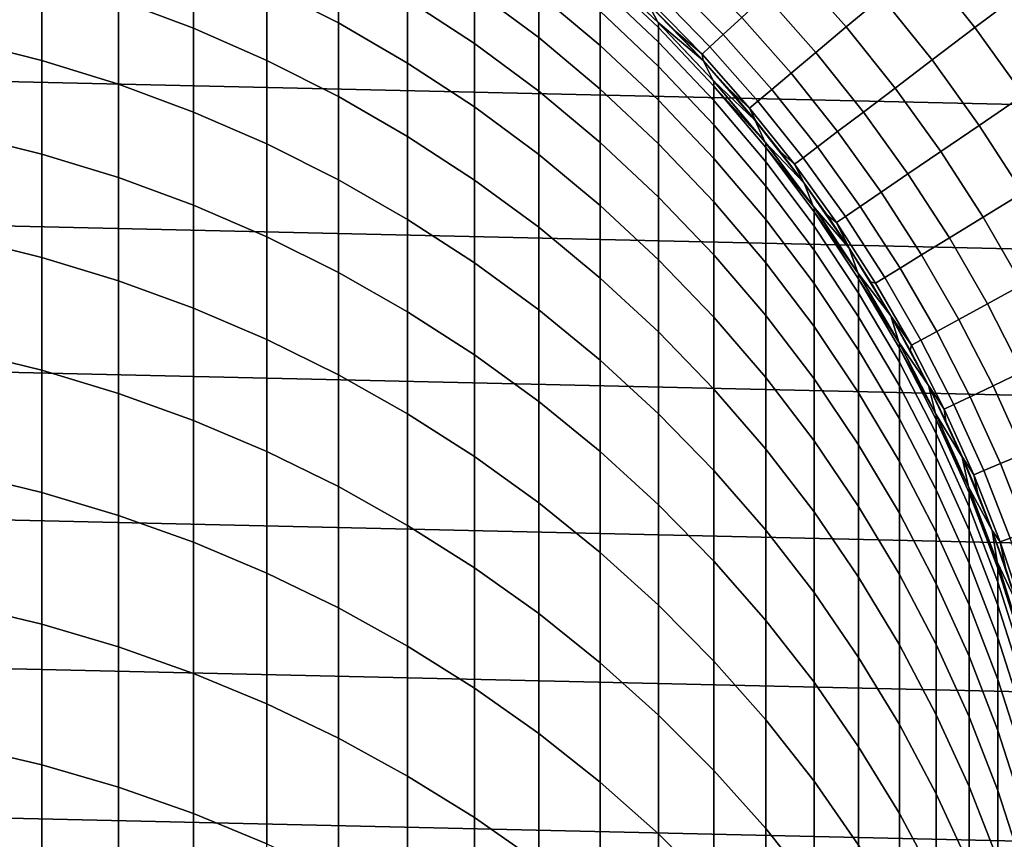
# Model space of a CAD drawing. Header units: metres. Extents: x -28 to 70, y -218 to 27.
# Tile 160 of 246: x 3.13 to 11.34, y 1.63 to 8.47. Entities that reach past the tile are written whole.
import ezdxf

# ---------------------------------------------------------------- set-up
doc = ezdxf.new("R2010")
doc.units = ezdxf.units.M
doc.layers.add('solid_10_261_002_XXX', color=7, linetype='CONTINUOUS')

msp = doc.modelspace()

# ---------------------------------------------------------------- linework, layer by layer
at = {"layer": 'solid_10_261_002_XXX'}
for points in [[(-25.695839, 9.796626, -5), (26.115135, 8.616775, -5), (26.48019, 7.4195, -5), (-26.115135, 8.616775, -5)], [(5.189138, 9.279957, 370.274139), (5.189138, 8.745491, 373.25235), (5.785134, 8.442893, 373.193787), (5.785134, 8.975872, 370.223846)], [(3.949999, 9.249884, 373.350006), (3.949999, 8.631413, 376.326263), (4.576783, 8.397631, 376.274323), (4.576783, 9.014771, 373.304474)], [(11.496818, 8.708501, 167.558289), (11.048443, 9.270744, 167.558289), (10.661717, 8.946243, 169.000046), (11.094398, 8.40368, 169.000046)], [(10.31911, 8.658761, 170.460709), (9.874679, 9.162363, 170.460709), (9.589561, 8.897813, 171.937958), (10.02116, 8.408751, 171.937958)], [(6.362891, 9.089524, 367.194), (6.362891, 8.639263, 370.168182), (6.920588, 8.271192, 370.1073), (6.920588, 8.719928, 367.143219)], [(6.920588, 9.087533, 364.167969), (6.920588, 8.719928, 367.143219), (7.456467, 8.319904, 367.088226), (7.456467, 8.686156, 364.123932)], [(2.661086, 8.994215, 376.40683), (2.661086, 8.292342, 379.374939), (3.310761, 8.129664, 379.334137), (3.310761, 8.830482, 376.370453)], [(4.576783, 9.014771, 373.304474), (4.576783, 8.397631, 376.274323), (5.189138, 8.129875, 376.214874), (5.189138, 8.745491, 373.25235)], [(5.785134, 8.975872, 370.223846), (5.785134, 8.442893, 373.193787), (6.362891, 8.10793, 373.128937), (6.362891, 8.639263, 370.168182)], [(7.456467, 8.971304, 361.150757), (7.456467, 8.686156, 364.123932), (7.968838, 8.255515, 364.076691), (7.968838, 8.539533, 361.115295)], [(8.449639, 8.450181, 219.199997), (8.367747, 8.601243, 219.199997), (7.962722, 8.910536, 219.199997)], [(7.962722, 8.910536, 219.199997), (7.968838, 8.905062, 352.200012), (8.456086, 8.443761, 352.200012), (8.449639, 8.450181, 219.199997)], [(7.968838, 8.905062, 352.200012), (7.968838, 8.864427, 355.174713), (8.456086, 8.403299, 355.162109), (8.456086, 8.443761, 352.200012)], [(9.149258, 8.48927, 174.932922), (8.714728, 8.93477, 174.932922), (8.567573, 8.783898, 176.445908), (8.994763, 8.345921, 176.445908)], [(10.02116, 8.408751, 171.937958), (9.589561, 8.897813, 171.937958), (9.347628, 8.67333, 173.429489), (9.768337, 8.196609, 173.429489)], [(11.094398, 8.40368, 169.000046), (10.661717, 8.946243, 169.000046), (10.31911, 8.658761, 170.460709), (10.737886, 8.133633, 170.460709)], [(3.310761, 8.830482, 376.370453), (3.310761, 8.129664, 379.334137), (3.949999, 7.931876, 379.284485), (3.949999, 8.631413, 376.326263)], [(7.968838, 8.864427, 355.174713), (7.968838, 8.742554, 358.147217), (8.456086, 8.281941, 358.12204), (8.456086, 8.403299, 355.162109)], [(5.189138, 8.745491, 373.25235), (5.189138, 8.129875, 376.214874), (5.785134, 7.82899, 376.148041), (5.785134, 8.442893, 373.193787)], [(6.920588, 8.719928, 367.143219), (6.920588, 8.271192, 370.1073), (7.456467, 7.872819, 370.041412), (7.456467, 8.319904, 367.088226)], [(7.968838, 8.742554, 358.147217), (7.968838, 8.539533, 361.115295), (8.456086, 8.079781, 361.077515), (8.456086, 8.281941, 358.12204)], [(8.994763, 8.345921, 176.445908), (8.567573, 8.783898, 176.445908), (8.46244, 8.676111, 177.966064), (8.88439, 8.243508, 177.966064)], [(11.916609, 8.124606, 167.558289), (11.496818, 8.708501, 167.558289), (11.094398, 8.40368, 169.000046), (11.499496, 7.840223, 169.000046)], [(3.949999, 8.631413, 376.326263), (3.949999, 7.931876, 379.284485), (4.576783, 7.6996, 379.226196), (4.576783, 8.397631, 376.274323)], [(6.362891, 8.639263, 370.168182), (6.362891, 8.10793, 373.128937), (6.920588, 7.74166, 373.058014), (6.920588, 8.271192, 370.1073)], [(7.456467, 8.686156, 364.123932), (7.456467, 8.319904, 367.088226), (7.968838, 7.890714, 367.029236), (7.968838, 8.255515, 364.076691)], [(8.88439, 8.243508, 177.966064), (8.46244, 8.676111, 177.966064), (8.399498, 8.61158, 179.490997), (8.818309, 8.182195, 179.490997)], [(9.768337, 8.196609, 173.429489), (9.347628, 8.67333, 173.429489), (9.149258, 8.48927, 174.932922), (9.561039, 8.022664, 174.932922)], [(10.737886, 8.133633, 170.460709), (10.31911, 8.658761, 170.460709), (10.02116, 8.408751, 171.937958), (10.427845, 7.898786, 171.937958)], [(-26.115135, 8.616775, -5), (26.48019, 7.4195, -5), (26.79051, 6.206317, -5), (-26.48019, 7.4195, -5)], [(8.818309, 8.182195, 179.490997), (8.399498, 8.61158, 179.490997), (8.367561, 8.60139, 181), (8.60139, 8.367561, 181)], [(8.367561, 8.60139, 181), (8.367747, 8.601243, 219.199997), (8.828185, 8.127933, 219.199997), (8.60139, 8.367561, 181)], [(8.449639, 8.450181, 219.199997), (8.828185, 8.127933, 219.199997), (8.367747, 8.601243, 219.199997)], [(7.968838, 8.539533, 361.115295), (7.968838, 8.255515, 364.076691), (8.456086, 7.796967, 364.026398), (8.456086, 8.079781, 361.077515)], [(9.561039, 8.022664, 174.932922), (9.149258, 8.48927, 174.932922), (8.994763, 8.345921, 176.445908), (9.399592, 7.887194, 176.445908)], [(4.576783, 8.397631, 376.274323), (4.576783, 7.6996, 379.226196), (5.189138, 7.433569, 379.159454), (5.189138, 8.129875, 376.214874)], [(5.785134, 8.442893, 373.193787), (5.785134, 7.82899, 376.148041), (6.362891, 7.495924, 376.074066), (6.362891, 8.10793, 373.128937)], [(8.910251, 7.963023, 219.199997), (8.828185, 8.127933, 219.199997), (8.449639, 8.450181, 219.199997)], [(8.449639, 8.450181, 219.199997), (8.456086, 8.443761, 352.200012), (8.916676, 7.955841, 352.200012), (8.910251, 7.963023, 219.199997)], [(8.456086, 8.443761, 352.200012), (8.456086, 8.403299, 355.162109), (8.916676, 7.915561, 355.148804), (8.916676, 7.955841, 352.200012)], [(8.456086, 8.403299, 355.162109), (8.456086, 8.281941, 358.12204), (8.916676, 7.79475, 358.095398), (8.916676, 7.915561, 355.148804)], [(10.427845, 7.898786, 171.937958), (10.02116, 8.408751, 171.937958), (9.768337, 8.196609, 173.429489), (10.164762, 7.699508, 173.429489)], [(11.499496, 7.840223, 169.000046), (11.094398, 8.40368, 169.000046), (10.737886, 8.133633, 170.460709), (11.129966, 7.588283, 170.460709)], [(7.456467, 8.319904, 367.088226), (7.456467, 7.872819, 370.041412), (7.968838, 7.4454, 369.970703), (7.968838, 7.890714, 367.029236)], [(8.828687, 8.127378, 181), (8.60139, 8.367561, 181), (8.828185, 8.127933, 219.199997)], [(8.818309, 8.182195, 179.490997), (8.60139, 8.367561, 181), (8.828687, 8.127378, 181)], [(9.399592, 7.887194, 176.445908), (8.994763, 8.345921, 176.445908), (8.88439, 8.243508, 177.966064), (9.28425, 7.790411, 177.966064)], [(2.661086, 8.292342, 379.374939), (2.661086, 7.509658, 382.322784), (3.310761, 7.348156, 382.277557), (3.310761, 8.129664, 379.334137)], [(6.920588, 8.271192, 370.1073), (6.920588, 7.74166, 373.058014), (7.456467, 7.345235, 372.981262), (7.456467, 7.872819, 370.041412)], [(7.968838, 8.255515, 364.076691), (7.968838, 7.890714, 367.029236), (8.456086, 7.43371, 366.966431), (8.456086, 7.796967, 364.026398)], [(8.456086, 8.281941, 358.12204), (8.456086, 8.079781, 361.077515), (8.916676, 7.593498, 361.037567), (8.916676, 7.79475, 358.095398)], [(9.28425, 7.790411, 177.966064), (8.88439, 8.243508, 177.966064), (8.818309, 8.182195, 179.490997), (9.215196, 7.732467, 179.490997)], [(9.215196, 7.732467, 179.490997), (8.818309, 8.182195, 179.490997), (8.828687, 8.127378, 181), (9.049279, 7.881024, 181)], [(10.164762, 7.699508, 173.429489), (9.768337, 8.196609, 173.429489), (9.561039, 8.022664, 174.932922), (9.949051, 7.536113, 174.932922)], [(11.129966, 7.588283, 170.460709), (10.737886, 8.133633, 170.460709), (10.427845, 7.898786, 171.937958), (10.808604, 7.369182, 171.937958)], [(3.310761, 8.129664, 379.334137), (3.310761, 7.348156, 382.277557), (3.949999, 7.151797, 382.222534), (3.949999, 7.931876, 379.284485)], [(5.189138, 8.129875, 376.214874), (5.189138, 7.433569, 379.159454), (5.785134, 7.134621, 379.084442), (5.785134, 7.82899, 376.148041)], [(6.362891, 8.10793, 373.128937), (6.362891, 7.495924, 376.074066), (6.920588, 7.131726, 375.993195), (6.920588, 7.74166, 373.058014)], [(8.456086, 8.079781, 361.077515), (8.456086, 7.796967, 364.026398), (8.916676, 7.311956, 363.973175), (8.916676, 7.593498, 361.037567)], [(9.049279, 7.881024, 181), (8.828687, 8.127378, 181), (8.828185, 8.127933, 219.199997), (9.262709, 7.628967, 219.199997)], [(8.910251, 7.963023, 219.199997), (9.262709, 7.628967, 219.199997), (8.828185, 8.127933, 219.199997)], [(9.949051, 7.536113, 174.932922), (9.561039, 8.022664, 174.932922), (9.399592, 7.887194, 176.445908), (9.781052, 7.408859, 176.445908)], [(3.949999, 7.931876, 379.284485), (3.949999, 7.151797, 382.222534), (4.576783, 6.9212, 382.157928), (4.576783, 7.6996, 379.226196)], [(7.968838, 7.890714, 367.029236), (7.968838, 7.4454, 369.970703), (8.456086, 6.990283, 369.895447), (8.456086, 7.43371, 366.966431)], [(9.343289, 7.45014, 219.199997), (9.262709, 7.628967, 219.199997), (8.910251, 7.963023, 219.199997)], [(9.343289, 7.45014, 219.199997), (8.910251, 7.963023, 219.199997), (8.916676, 7.955841, 352.200012), (9.342886, 7.450703, 352.200012)], [(8.916676, 7.915561, 355.148804), (9.342886, 7.450703, 352.200012), (8.916676, 7.955841, 352.200012)], [(9.349153, 7.40275, 355.134766), (9.349153, 7.442839, 352.200012), (9.342886, 7.450703, 352.200012), (8.916676, 7.915561, 355.148804)], [(8.916676, 7.915561, 355.148804), (8.916676, 7.79475, 358.095398), (9.349153, 7.282513, 358.067383), (9.349153, 7.40275, 355.134766)], [(9.781052, 7.408859, 176.445908), (9.399592, 7.887194, 176.445908), (9.28425, 7.790411, 177.966064), (9.66103, 7.317945, 177.966064)], [(10.808604, 7.369182, 171.937958), (10.427845, 7.898786, 171.937958), (10.164762, 7.699508, 173.429489), (10.535914, 7.183265, 173.429489)], [(5.785134, 7.82899, 376.148041), (5.785134, 7.134621, 379.084442), (6.362891, 6.803699, 379.001373), (6.362891, 7.495924, 376.074066)], [(7.456467, 7.872819, 370.041412), (7.456467, 7.345235, 372.981262), (7.968838, 6.919907, 372.898926), (7.968838, 7.4454, 369.970703)], [(9.263, 7.628685, 181), (9.049279, 7.881024, 181), (9.262709, 7.628967, 219.199997)], [(9.215196, 7.732467, 179.490997), (9.049279, 7.881024, 181), (9.263, 7.628685, 181)], [(11.876003, 7.257275, 169.000046), (11.499496, 7.840223, 169.000046), (11.129966, 7.588283, 170.460709), (11.494375, 7.024066, 170.460709)], [(6.920588, 7.74166, 373.058014), (6.920588, 7.131726, 375.993195), (7.456467, 6.737546, 375.90564), (7.456467, 7.345235, 372.981262)], [(8.456086, 7.796967, 364.026398), (8.456086, 7.43371, 366.966431), (8.916676, 6.950335, 366.899994), (8.916676, 7.311956, 363.973175)], [(8.916676, 7.79475, 358.095398), (8.916676, 7.593498, 361.037567), (9.349153, 7.082218, 360.995575), (9.349153, 7.282513, 358.067383)], [(9.66103, 7.317945, 177.966064), (9.28425, 7.790411, 177.966064), (9.215196, 7.732467, 179.490997), (9.589172, 7.263515, 179.490997)], [(9.589172, 7.263515, 179.490997), (9.215196, 7.732467, 179.490997), (9.263, 7.628685, 181), (9.469687, 7.370553, 181)], [(4.576783, 7.6996, 379.226196), (4.576783, 6.9212, 382.157928), (5.189138, 6.657092, 382.083923), (5.189138, 7.433569, 379.159454)], [(10.535914, 7.183265, 173.429489), (10.164762, 7.699508, 173.429489), (9.949051, 7.536113, 174.932922), (10.312327, 7.030826, 174.932922)], [(8.916676, 7.593498, 361.037567), (8.916676, 7.311956, 363.973175), (9.349153, 6.802013, 363.917236), (9.349153, 7.082218, 360.995575)], [(9.469687, 7.370553, 181), (9.263, 7.628685, 181), (9.262709, 7.628967, 219.199997), (9.669245, 7.106727, 219.199997)], [(9.343289, 7.45014, 219.199997), (9.669245, 7.106727, 219.199997), (9.262709, 7.628967, 219.199997)], [(11.494375, 7.024066, 170.460709), (11.129966, 7.588283, 170.460709), (10.808604, 7.369182, 171.937958), (11.162492, 6.821257, 171.937958)], [(2.661086, 7.509658, 382.322784), (2.661086, 6.646746, 385.248169), (3.310761, 6.486541, 385.198517), (3.310761, 7.348156, 382.277557)], [(6.362891, 7.495924, 376.074066), (6.362891, 6.803699, 379.001373), (6.920588, 6.441847, 378.910583), (6.920588, 7.131726, 375.993195)], [(10.312327, 7.030826, 174.932922), (9.949051, 7.536113, 174.932922), (9.781052, 7.408859, 176.445908), (10.138194, 6.912104, 176.445908)], [(-26.48019, 7.4195, -5), (26.79051, 6.206317, -5), (27.045177, 4.980701, -5), (-26.79051, 6.206317, -5)], [(5.189138, 7.433569, 379.159454), (5.189138, 6.657092, 382.083923), (5.785134, 6.360304, 382.000763), (5.785134, 7.134621, 379.084442)], [(7.968838, 7.4454, 369.970703), (7.968838, 6.919907, 372.898926), (8.456086, 6.467015, 372.811249), (8.456086, 6.990283, 369.895447)], [(8.456086, 7.43371, 366.966431), (8.456086, 6.990283, 369.895447), (8.916676, 6.508902, 369.815826), (8.916676, 6.950335, 366.899994)], [(9.343289, 7.45014, 219.199997), (9.342886, 7.450703, 352.200012), (9.349153, 7.442839, 352.200012)], [(9.746078, 6.914976, 219.199997), (9.669245, 7.106727, 219.199997), (9.343289, 7.45014, 219.199997)], [(9.746078, 6.914976, 219.199997), (9.343289, 7.45014, 219.199997), (9.349153, 7.442839, 352.200012), (9.745953, 6.915122, 352.200012)], [(9.349153, 7.40275, 355.134766), (9.745953, 6.915122, 352.200012), (9.349153, 7.442839, 352.200012)], [(9.752155, 6.866482, 355.120117), (9.752155, 6.906371, 352.200012), (9.745953, 6.915122, 352.200012), (9.349153, 7.40275, 355.134766)], [(9.349153, 7.40275, 355.134766), (9.349153, 7.282513, 358.067383), (9.752155, 6.746846, 358.038086), (9.752155, 6.866482, 355.120117)], [(10.138194, 6.912104, 176.445908), (9.781052, 7.408859, 176.445908), (9.66103, 7.317945, 177.966064), (10.013789, 6.827286, 177.966064)], [(3.310761, 7.348156, 382.277557), (3.310761, 6.486541, 385.198517), (3.949999, 6.291758, 385.138153), (3.949999, 7.151797, 382.222534)], [(7.456467, 7.345235, 372.981262), (7.456467, 6.737546, 375.90564), (7.968838, 6.314625, 375.811707), (7.968838, 6.919907, 372.898926)], [(8.916676, 7.311956, 363.973175), (8.916676, 6.950335, 366.899994), (9.349153, 6.44211, 366.830139), (9.349153, 6.802013, 363.917236)], [(9.669181, 7.106823, 181), (9.469687, 7.370553, 181), (9.669245, 7.106727, 219.199997)], [(9.589172, 7.263515, 179.490997), (9.469687, 7.370553, 181), (9.669181, 7.106823, 181)], [(10.013789, 6.827286, 177.966064), (9.66103, 7.317945, 177.966064), (9.589172, 7.263515, 179.490997), (9.939308, 6.776506, 179.490997)], [(11.162492, 6.821257, 171.937958), (10.808604, 7.369182, 171.937958), (10.535914, 7.183265, 173.429489), (10.880874, 6.649164, 173.429489)], [(9.349153, 7.282513, 358.067383), (9.349153, 7.082218, 360.995575), (9.752155, 6.547551, 360.95166), (9.752155, 6.746846, 358.038086)], [(9.939308, 6.776506, 179.490997), (9.589172, 7.263515, 179.490997), (9.669181, 7.106823, 181), (9.861334, 6.837697, 181)], [(3.949999, 7.151797, 382.222534), (3.949999, 6.291758, 385.138153), (4.576783, 6.063011, 385.067261), (4.576783, 6.9212, 382.157928)], [(10.880874, 6.649164, 173.429489), (10.535914, 7.183265, 173.429489), (10.312327, 7.030826, 174.932922), (10.649966, 6.508059, 174.932922)], [(5.785134, 7.134621, 379.084442), (5.785134, 6.360304, 382.000763), (6.362891, 6.031775, 381.908722), (6.362891, 6.803699, 379.001373)], [(6.920588, 7.131726, 375.993195), (6.920588, 6.441847, 378.910583), (7.456467, 6.050206, 378.812317), (7.456467, 6.737546, 375.90564)], [(9.349153, 7.082218, 360.995575), (9.349153, 6.802013, 363.917236), (9.752155, 6.268746, 363.858734), (9.752155, 6.547551, 360.95166)], [(9.669181, 7.106823, 181), (9.669245, 7.106727, 219.199997), (10.046449, 6.562635, 219.199997), (9.861334, 6.837697, 181)], [(9.746078, 6.914976, 219.199997), (10.046449, 6.562635, 219.199997), (9.669245, 7.106727, 219.199997)], [(8.456086, 6.990283, 369.895447), (8.456086, 6.467015, 372.811249), (8.916676, 5.987989, 372.718536), (8.916676, 6.508902, 369.815826)], [(10.649966, 6.508059, 174.932922), (10.312327, 7.030826, 174.932922), (10.138194, 6.912104, 176.445908), (10.470132, 6.398164, 176.445908)], [(11.830208, 6.442388, 170.460709), (11.494375, 7.024066, 170.460709), (11.162492, 6.821257, 171.937958), (11.488627, 6.256373, 171.937958)], [(4.576783, 6.9212, 382.157928), (4.576783, 6.063011, 385.067261), (5.189138, 5.801023, 384.986084), (5.189138, 6.657092, 382.083923)], [(7.968838, 6.919907, 372.898926), (7.968838, 6.314625, 375.811707), (8.456086, 5.864298, 375.7117), (8.456086, 6.467015, 372.811249)], [(8.916676, 6.950335, 366.899994), (8.916676, 6.508902, 369.815826), (9.349153, 6.002776, 369.732117), (9.349153, 6.44211, 366.830139)], [(9.746078, 6.914976, 219.199997), (9.745953, 6.915122, 352.200012), (9.752155, 6.906371, 352.200012)], [(10.118062, 6.358261, 219.199997), (10.046449, 6.562635, 219.199997), (9.746078, 6.914976, 219.199997)], [(9.746078, 6.914976, 219.199997), (9.752155, 6.906371, 352.200012), (10.118354, 6.357783, 352.200012), (10.118062, 6.358261, 219.199997)], [(9.752155, 6.866482, 355.120117), (10.118354, 6.357783, 352.200012), (9.752155, 6.906371, 352.200012)], [(10.470132, 6.398164, 176.445908), (10.138194, 6.912104, 176.445908), (10.013789, 6.827286, 177.966064), (10.341654, 6.319653, 177.966064)], [(10.124413, 6.30845, 355.104889), (10.124413, 6.348131, 352.200012), (10.118354, 6.357783, 352.200012), (9.752155, 6.866482, 355.120117)], [(9.752155, 6.866482, 355.120117), (9.752155, 6.746846, 358.038086), (10.124413, 6.189438, 358.007599), (10.124413, 6.30845, 355.104889)], [(10.045998, 6.563378, 181), (9.861334, 6.837697, 181), (10.046449, 6.562635, 219.199997)], [(9.939308, 6.776506, 179.490997), (9.861334, 6.837697, 181), (10.045998, 6.563378, 181)], [(10.341654, 6.319653, 177.966064), (10.013789, 6.827286, 177.966064), (9.939308, 6.776506, 179.490997), (10.264734, 6.272648, 179.490997)], [(11.488627, 6.256373, 171.937958), (11.162492, 6.821257, 171.937958), (10.880874, 6.649164, 173.429489), (11.198782, 6.098532, 173.429489)], [(6.362891, 6.803699, 379.001373), (6.362891, 6.031775, 381.908722), (6.920588, 5.672538, 381.808044), (6.920588, 6.441847, 378.910583)], [(7.456467, 6.737546, 375.90564), (7.456467, 6.050206, 378.812317), (7.968838, 5.630008, 378.706848), (7.968838, 6.314625, 375.811707)], [(9.349153, 6.802013, 363.917236), (9.349153, 6.44211, 366.830139), (9.752155, 5.91064, 366.75708), (9.752155, 6.268746, 363.858734)], [(9.752155, 6.746846, 358.038086), (9.752155, 6.547551, 360.95166), (10.124413, 5.991184, 360.905975), (10.124413, 6.189438, 358.007599)], [(10.264734, 6.272648, 179.490997), (9.939308, 6.776506, 179.490997), (10.045998, 6.563378, 181), (10.223033, 6.284075, 181)], [(5.189138, 6.657092, 382.083923), (5.189138, 5.801023, 384.986084), (5.785134, 5.506618, 384.894836), (5.785134, 6.360304, 382.000763)], [(2.661086, 6.646746, 385.248169), (2.661086, 5.70425, 388.148865), (3.310761, 5.545461, 388.094849), (3.310761, 6.486541, 385.198517)], [(11.198782, 6.098532, 173.429489), (10.880874, 6.649164, 173.429489), (10.649966, 6.508059, 174.932922), (10.961127, 5.969112, 174.932922)], [(8.916676, 6.508902, 369.815826), (8.916676, 5.987989, 372.718536), (9.349153, 5.484337, 372.621033), (9.349153, 6.002776, 369.732117)], [(9.752155, 6.547551, 360.95166), (9.752155, 6.268746, 363.858734), (10.124413, 5.713835, 363.797852), (10.124413, 5.991184, 360.905975)], [(10.045998, 6.563378, 181), (10.046449, 6.562635, 219.199997), (10.392386, 5.999898, 219.199997), (10.223033, 6.284075, 181)], [(10.118062, 6.358261, 219.199997), (10.392386, 5.999898, 219.199997), (10.046449, 6.562635, 219.199997)], [(10.961127, 5.969112, 174.932922), (10.649966, 6.508059, 174.932922), (10.470132, 6.398164, 176.445908), (10.776039, 5.868318, 176.445908)], [(3.310761, 6.486541, 385.198517), (3.310761, 5.545461, 388.094849), (3.949999, 5.352399, 388.029205), (3.949999, 6.291758, 385.138153)], [(6.920588, 6.441847, 378.910583), (6.920588, 5.672538, 381.808044), (7.456467, 5.283726, 381.699127), (7.456467, 6.050206, 378.812317)], [(8.456086, 6.467015, 372.811249), (8.456086, 5.864298, 375.7117), (8.916676, 5.387983, 375.605896), (8.916676, 5.987989, 372.718536)], [(9.349153, 6.44211, 366.830139), (9.349153, 6.002776, 369.732117), (9.752155, 5.473498, 369.644592), (9.752155, 5.91064, 366.75708)], [(5.785134, 6.360304, 382.000763), (5.785134, 5.506618, 384.894836), (6.362891, 5.180725, 384.793854), (6.362891, 6.031775, 381.908722)], [(10.458787, 5.78058, 219.199997), (10.392386, 5.999898, 219.199997), (10.118062, 6.358261, 219.199997)], [(10.118062, 6.358261, 219.199997), (10.124413, 6.348131, 352.200012), (10.45892, 5.780441, 352.200012), (10.458787, 5.78058, 219.199997)], [(10.118062, 6.358261, 219.199997), (10.118354, 6.357783, 352.200012), (10.124413, 6.348131, 352.200012)], [(10.124413, 6.30845, 355.104889), (10.45892, 5.780441, 352.200012), (10.124413, 6.348131, 352.200012)], [(10.776039, 5.868318, 176.445908), (10.470132, 6.398164, 176.445908), (10.341654, 6.319653, 177.966064), (10.643806, 5.796308, 177.966064)], [(3.949999, 6.291758, 385.138153), (3.949999, 5.352399, 388.029205), (4.576783, 5.125674, 387.952087), (4.576783, 6.063011, 385.067261)], [(7.968838, 6.314625, 375.811707), (7.968838, 5.630008, 378.706848), (8.456086, 5.182581, 378.594574), (8.456086, 5.864298, 375.7117)], [(9.752155, 6.268746, 363.858734), (9.752155, 5.91064, 366.75708), (10.124413, 5.357598, 366.681061), (10.124413, 5.713835, 363.797852)], [(10.464751, 5.730412, 355.089081), (10.464751, 5.769876, 352.200012), (10.45892, 5.780441, 352.200012), (10.124413, 6.30845, 355.104889)], [(10.124413, 6.30845, 355.104889), (10.124413, 6.189438, 358.007599), (10.464751, 5.612047, 357.976013), (10.464751, 5.730412, 355.089081)], [(10.392304, 6, 181), (10.223033, 6.284075, 181), (10.392386, 5.999898, 219.199997)], [(10.56464, 5.753196, 179.490997), (10.264734, 6.272648, 179.490997), (10.223033, 6.284075, 181), (10.392304, 6, 181)], [(10.643806, 5.796308, 177.966064), (10.341654, 6.319653, 177.966064), (10.264734, 6.272648, 179.490997), (10.56464, 5.753196, 179.490997)], [(11.786201, 5.675935, 171.937958), (11.488627, 6.256373, 171.937958), (11.198782, 6.098532, 173.429489), (11.488848, 5.532737, 173.429489)], [(-26.79051, 6.206317, -5), (27.045177, 4.980701, -5), (27.243832, 3.744787, -5), (-27.045177, 4.980701, -5)], [(10.124413, 6.189438, 358.007599), (10.124413, 5.991184, 360.905975), (10.464751, 5.414871, 360.858612), (10.464751, 5.612047, 357.976013)], [(11.488848, 5.532737, 173.429489), (11.198782, 6.098532, 173.429489), (10.961127, 5.969112, 174.932922), (11.245038, 5.415325, 174.932922)], [(4.576783, 6.063011, 385.067261), (4.576783, 5.125674, 387.952087), (5.189138, 4.866001, 387.86377), (5.189138, 5.801023, 384.986084)], [(6.362891, 6.031775, 381.908722), (6.362891, 5.180725, 384.793854), (6.920588, 4.824371, 384.683441), (6.920588, 5.672538, 381.808044)], [(7.456467, 6.050206, 378.812317), (7.456467, 5.283726, 381.699127), (7.968838, 4.866566, 381.582245), (7.968838, 5.630008, 378.706848)], [(9.349153, 6.002776, 369.732117), (9.349153, 5.484337, 372.621033), (9.752155, 4.957649, 372.519043), (9.752155, 5.473498, 369.644592)], [(10.392304, 6, 181), (10.392386, 5.999898, 219.199997), (10.706723, 5.419065, 219.199997), (10.553685, 5.711369, 181)], [(10.56464, 5.753196, 179.490997), (10.392304, 6, 181), (10.553685, 5.711369, 181)], [(10.458787, 5.78058, 219.199997), (10.706723, 5.419065, 219.199997), (10.392386, 5.999898, 219.199997)], [(8.916676, 5.987989, 372.718536), (8.916676, 5.387983, 375.605896), (9.349153, 4.887183, 375.49469), (9.349153, 5.484337, 372.621033)], [(10.124413, 5.991184, 360.905975), (10.124413, 5.713835, 363.797852), (10.464751, 5.13903, 363.734772), (10.464751, 5.414871, 360.858612)], [(11.245038, 5.415325, 174.932922), (10.961127, 5.969112, 174.932922), (10.776039, 5.868318, 176.445908), (11.055155, 5.323882, 176.445908)], [(8.456086, 5.864298, 375.7117), (8.456086, 5.182581, 378.594574), (8.916676, 4.709333, 378.47583), (8.916676, 5.387983, 375.605896)], [(9.752155, 5.91064, 366.75708), (9.752155, 5.473498, 369.644592), (10.124413, 4.92274, 369.553497), (10.124413, 5.357598, 366.681061)], [(11.055155, 5.323882, 176.445908), (10.776039, 5.868318, 176.445908), (10.643806, 5.796308, 177.966064), (10.919497, 5.258553, 177.966064)], [(5.189138, 5.801023, 384.986084), (5.189138, 4.866001, 387.86377), (5.785134, 4.574198, 387.764557), (5.785134, 5.506618, 384.894836)], [(10.766669, 5.184721, 219.199997), (10.706723, 5.419065, 219.199997), (10.458787, 5.78058, 219.199997)], [(10.766669, 5.184721, 219.199997), (10.458787, 5.78058, 219.199997), (10.464751, 5.769876, 352.200012), (10.766578, 5.184911, 352.200012)], [(10.458787, 5.78058, 219.199997), (10.45892, 5.780441, 352.200012), (10.464751, 5.769876, 352.200012)], [(10.464751, 5.730412, 355.089081), (10.766578, 5.184911, 352.200012), (10.464751, 5.769876, 352.200012)], [(10.838281, 5.219441, 179.490997), (10.56464, 5.753196, 179.490997), (10.553685, 5.711369, 181), (10.707051, 5.4184, 181)], [(10.919497, 5.258553, 177.966064), (10.643806, 5.796308, 177.966064), (10.56464, 5.753196, 179.490997), (10.838281, 5.219441, 179.490997)], [(2.661086, 5.70425, 388.148865), (2.661086, 4.682874, 391.022736), (3.310761, 4.525619, 390.964417), (3.310761, 5.545461, 388.094849)], [(6.920588, 5.672538, 381.808044), (6.920588, 4.824371, 384.683441), (7.456467, 4.438681, 384.563904), (7.456467, 5.283726, 381.699127)], [(10.124413, 5.713835, 363.797852), (10.124413, 5.357598, 366.681061), (10.464751, 4.78473, 366.602325), (10.464751, 5.13903, 363.734772)], [(10.772099, 5.13419, 355.072784), (10.772099, 5.173432, 352.200012), (10.766578, 5.184911, 352.200012), (10.464751, 5.730412, 355.089081)], [(10.464751, 5.730412, 355.089081), (10.464751, 5.612047, 357.976013), (10.772099, 5.016492, 357.943451), (10.772099, 5.13419, 355.072784)], [(10.707051, 5.4184, 181), (10.553685, 5.711369, 181), (10.706723, 5.419065, 219.199997)], [(7.968838, 5.630008, 378.706848), (7.968838, 4.866566, 381.582245), (8.456086, 4.422372, 381.457764), (8.456086, 5.182581, 378.594574)], [(10.464751, 5.612047, 357.976013), (10.464751, 5.414871, 360.858612), (10.772099, 4.820428, 360.809814), (10.772099, 5.016492, 357.943451)], [(3.310761, 5.545461, 388.094849), (3.310761, 4.525619, 390.964417), (3.949999, 4.334423, 390.893524), (3.949999, 5.352399, 388.029205)], [(5.785134, 5.506618, 384.894836), (5.785134, 4.574198, 387.764557), (6.362891, 4.251185, 387.654694), (6.362891, 5.180725, 384.793854)], [(11.75035, 4.953188, 173.429489), (11.488848, 5.532737, 173.429489), (11.245038, 5.415325, 174.932922), (11.500991, 4.848074, 174.932922)], [(9.349153, 5.484337, 372.621033), (9.349153, 4.887183, 375.49469), (9.752155, 4.363477, 375.378387), (9.752155, 4.957649, 372.519043)], [(9.752155, 5.473498, 369.644592), (9.752155, 4.957649, 372.519043), (10.124413, 4.409585, 372.412964), (10.124413, 4.92274, 369.553497)], [(3.949999, 5.352399, 388.029205), (3.949999, 4.334423, 390.893524), (4.576783, 4.109889, 390.810242), (4.576783, 5.125674, 387.952087)], [(8.916676, 5.387983, 375.605896), (8.916676, 4.709333, 378.47583), (9.349153, 4.211758, 378.350952), (9.349153, 4.887183, 375.49469)], [(10.124413, 5.357598, 366.681061), (10.124413, 4.92274, 369.553497), (10.464751, 4.352236, 369.459137), (10.464751, 4.78473, 366.602325)], [(10.464751, 5.414871, 360.858612), (10.464751, 5.13903, 363.734772), (10.772099, 4.546142, 363.669739), (10.772099, 4.820428, 360.809814)], [(10.852286, 5.121317, 181), (10.707051, 5.4184, 181), (10.706723, 5.419065, 219.199997), (10.989121, 4.82057, 219.199997)], [(10.766669, 5.184721, 219.199997), (10.989121, 4.82057, 219.199997), (10.706723, 5.419065, 219.199997)], [(10.838281, 5.219441, 179.490997), (10.707051, 5.4184, 181), (10.852286, 5.121317, 181)], [(11.500991, 4.848074, 174.932922), (11.245038, 5.415325, 174.932922), (11.055155, 5.323882, 176.445908), (11.306786, 4.76621, 176.445908)], [(7.456467, 5.283726, 381.699127), (7.456467, 4.438681, 384.563904), (7.968838, 4.024868, 384.435669), (7.968838, 4.866566, 381.582245)], [(11.168041, 4.707724, 177.966064), (10.919497, 5.258553, 177.966064), (10.838281, 5.219441, 179.490997), (11.084975, 4.672709, 179.490997)], [(11.306786, 4.76621, 176.445908), (11.055155, 5.323882, 176.445908), (10.919497, 5.258553, 177.966064), (11.168041, 4.707724, 177.966064)], [(6.362891, 5.180725, 384.793854), (6.362891, 4.251185, 387.654694), (6.920588, 3.897981, 387.534576), (6.920588, 4.824371, 384.683441)], [(8.456086, 5.182581, 378.594574), (8.456086, 4.422372, 381.457764), (8.916676, 3.952545, 381.326141), (8.916676, 4.709333, 378.47583)], [(10.766669, 5.184721, 219.199997), (10.766578, 5.184911, 352.200012), (10.772099, 5.173432, 352.200012)], [(11.040513, 4.572667, 219.199997), (10.989121, 4.82057, 219.199997), (10.766669, 5.184721, 219.199997)], [(11.040513, 4.572667, 219.199997), (10.766669, 5.184721, 219.199997), (10.772099, 5.173432, 352.200012), (11.04036, 4.573067, 352.200012)], [(11.084975, 4.672709, 179.490997), (10.838281, 5.219441, 179.490997), (10.852286, 5.121317, 181), (10.98928, 4.820345, 181)], [(4.576783, 5.125674, 387.952087), (4.576783, 4.109889, 390.810242), (5.189138, 3.852724, 390.714874), (5.189138, 4.866001, 387.86377)], [(10.464751, 5.13903, 363.734772), (10.464751, 4.78473, 366.602325), (10.772099, 4.193841, 366.521118), (10.772099, 4.546142, 363.669739)], [(10.772099, 5.13419, 355.072784), (11.04036, 4.573067, 352.200012), (10.772099, 5.173432, 352.200012)], [(11.045485, 4.521663, 355.056061), (11.045485, 4.560677, 352.200012), (11.04036, 4.573067, 352.200012), (10.772099, 5.13419, 355.072784)], [(10.772099, 5.13419, 355.072784), (10.772099, 5.016492, 357.943451), (11.045485, 4.404652, 357.909973), (11.045485, 4.521663, 355.056061)], [(10.98928, 4.820345, 181), (10.852286, 5.121317, 181), (10.989121, 4.82057, 219.199997)], [(10.772099, 5.016492, 357.943451), (10.772099, 4.820428, 360.809814), (11.045485, 4.20973, 360.759644), (11.045485, 4.404652, 357.909973)], [(-27.045177, 4.980701, -5), (27.243832, 3.744787, -5), (27.386063, 2.50062, -5), (-27.243832, 3.744787, -5)], [(9.752155, 4.957649, 372.519043), (9.752155, 4.363477, 375.378387), (10.124413, 3.818514, 375.257355), (10.124413, 4.409585, 372.412964)], [(5.189138, 4.866001, 387.86377), (5.189138, 3.852724, 390.714874), (5.785134, 3.563741, 390.607697), (5.785134, 4.574198, 387.764557)], [(7.968838, 4.866566, 381.582245), (7.968838, 4.024868, 384.435669), (8.456086, 3.58424, 384.299133), (8.456086, 4.422372, 381.457764)], [(9.349153, 4.887183, 375.49469), (9.349153, 4.211758, 378.350952), (9.752155, 3.691424, 378.220398), (9.752155, 4.363477, 375.378387)], [(10.124413, 4.92274, 369.553497), (10.124413, 4.409585, 372.412964), (10.464751, 3.841871, 372.30304), (10.464751, 4.352236, 369.459137)], [(11.728351, 4.268771, 174.932922), (11.500991, 4.848074, 174.932922), (11.306786, 4.76621, 176.445908), (11.530307, 4.196689, 176.445908)], [(6.920588, 4.824371, 384.683441), (6.920588, 3.897981, 387.534576), (7.456467, 3.515699, 387.404572), (7.456467, 4.438681, 384.563904)], [(10.464751, 4.78473, 366.602325), (10.464751, 4.352236, 369.459137), (10.772099, 3.763786, 369.361816), (10.772099, 4.193841, 366.521118)], [(10.772099, 4.820428, 360.809814), (10.772099, 4.546142, 363.669739), (11.045485, 3.937042, 363.602905), (11.045485, 4.20973, 360.759644)], [(11.117929, 4.515712, 181), (10.98928, 4.820345, 181), (10.989121, 4.82057, 219.199997), (11.238251, 4.207343, 219.199997)], [(11.040513, 4.572667, 219.199997), (11.238251, 4.207343, 219.199997), (10.989121, 4.82057, 219.199997)], [(11.084975, 4.672709, 179.490997), (10.98928, 4.820345, 181), (11.117929, 4.515712, 181)], [(11.530307, 4.196689, 176.445908), (11.306786, 4.76621, 176.445908), (11.168041, 4.707724, 177.966064), (11.38882, 4.145191, 177.966064)], [(2.661086, 4.682874, 391.022736), (2.661086, 3.58338, 393.867645), (3.310761, 3.427776, 393.805054), (3.310761, 4.525619, 390.964417)], [(8.916676, 4.709333, 378.47583), (8.916676, 3.952545, 381.326141), (9.349153, 3.458567, 381.187744), (9.349153, 4.211758, 378.350952)], [(11.38882, 4.145191, 177.966064), (11.168041, 4.707724, 177.966064), (11.084975, 4.672709, 179.490997), (11.304111, 4.11436, 179.490997)], [(11.304111, 4.11436, 179.490997), (11.084975, 4.672709, 179.490997), (11.117929, 4.515712, 181), (11.238135, 4.207651, 181)], [(3.310761, 4.525619, 390.964417), (3.310761, 3.427776, 393.805054), (3.949999, 3.238588, 393.728943), (3.949999, 4.334423, 390.893524)], [(5.785134, 4.574198, 387.764557), (5.785134, 3.563741, 390.607697), (6.362891, 3.243849, 390.489075), (6.362891, 4.251185, 387.654694)], [(10.772099, 4.546142, 363.669739), (10.772099, 4.193841, 366.521118), (11.045485, 3.586793, 366.437683), (11.045485, 3.937042, 363.602905)], [(11.040513, 4.572667, 219.199997), (11.04036, 4.573067, 352.200012), (11.045485, 4.560677, 352.200012)], [(11.279345, 3.947007, 219.199997), (11.238251, 4.207343, 219.199997), (11.040513, 4.572667, 219.199997)], [(11.040513, 4.572667, 219.199997), (11.045485, 4.560677, 352.200012), (11.279406, 3.946835, 352.200012), (11.279345, 3.947007, 219.199997)], [(11.045485, 4.521663, 355.056061), (11.279406, 3.946835, 352.200012), (11.045485, 4.560677, 352.200012)], [(11.284048, 3.894764, 355.03891), (11.284048, 3.933544, 352.200012), (11.279406, 3.946835, 352.200012), (11.045485, 4.521663, 355.056061)], [(11.045485, 4.521663, 355.056061), (11.045485, 4.404652, 357.909973), (11.284048, 3.778455, 357.875732), (11.284048, 3.894764, 355.03891)], [(7.456467, 4.438681, 384.563904), (7.456467, 3.515699, 387.404572), (7.968838, 3.105544, 387.265076), (7.968838, 4.024868, 384.435669)], [(11.238135, 4.207651, 181), (11.117929, 4.515712, 181), (11.238251, 4.207343, 219.199997)], [(8.456086, 4.422372, 381.457764), (8.456086, 3.58424, 384.299133), (8.916676, 3.118184, 384.154724), (8.916676, 3.952545, 381.326141)], [(9.752155, 4.363477, 375.378387), (9.752155, 3.691424, 378.220398), (10.124413, 3.149971, 378.084534), (10.124413, 3.818514, 375.257355)], [(10.124413, 4.409585, 372.412964), (10.124413, 3.818514, 375.257355), (10.464751, 3.254014, 375.131958), (10.464751, 3.841871, 372.30304)], [(11.045485, 4.404652, 357.909973), (11.045485, 4.20973, 360.759644), (11.284048, 3.584702, 360.708313), (11.284048, 3.778455, 357.875732)], [(3.949999, 4.334423, 390.893524), (3.949999, 3.238588, 393.728943), (4.576783, 3.016412, 393.639587), (4.576783, 4.109889, 390.810242)], [(10.464751, 4.352236, 369.459137), (10.464751, 3.841871, 372.30304), (10.772099, 3.256298, 372.189697), (10.772099, 3.763786, 369.361816)], [(6.362891, 4.251185, 387.654694), (6.362891, 3.243849, 390.489075), (6.920588, 2.894058, 390.359344), (6.920588, 3.897981, 387.534576)], [(9.349153, 4.211758, 378.350952), (9.349153, 3.458567, 381.187744), (9.752155, 2.941993, 381.042999), (9.752155, 3.691424, 378.220398)], [(10.772099, 4.193841, 366.521118), (10.772099, 3.763786, 369.361816), (11.045485, 3.159244, 369.26181), (11.045485, 3.586793, 366.437683)], [(11.045485, 4.20973, 360.759644), (11.045485, 3.937042, 363.602905), (11.284048, 3.31365, 363.534515), (11.284048, 3.584702, 360.708313)], [(11.238135, 4.207651, 181), (11.238251, 4.207343, 219.199997), (11.453048, 3.581515, 219.199997), (11.349807, 3.896394, 181)], [(11.304111, 4.11436, 179.490997), (11.238135, 4.207651, 181), (11.349807, 3.896394, 181)], [(11.279345, 3.947007, 219.199997), (11.453048, 3.581515, 219.199997), (11.238251, 4.207343, 219.199997)], [(4.576783, 4.109889, 390.810242), (4.576783, 3.016412, 393.639587), (5.189138, 2.761949, 393.537201), (5.189138, 3.852724, 390.714874)], [(11.581283, 3.572353, 177.966064), (11.38882, 4.145191, 177.966064), (11.304111, 4.11436, 179.490997), (11.495143, 3.545782, 179.490997)], [(11.495143, 3.545782, 179.490997), (11.304111, 4.11436, 179.490997), (11.349807, 3.896394, 181), (11.45286, 3.582178, 181)], [(7.968838, 4.024868, 384.435669), (7.968838, 3.105544, 387.265076), (8.456086, 2.668809, 387.116547), (8.456086, 3.58424, 384.299133)], [(8.916676, 3.952545, 381.326141), (8.916676, 3.118184, 384.154724), (9.349153, 2.62817, 384.002869), (9.349153, 3.458567, 381.187744)], [(11.482845, 3.308598, 219.199997), (11.453048, 3.581515, 219.199997), (11.279345, 3.947007, 219.199997)], [(11.279345, 3.947007, 219.199997), (11.284048, 3.933544, 352.200012), (11.482962, 3.308184, 352.200012), (11.482845, 3.308598, 219.199997)], [(11.279345, 3.947007, 219.199997), (11.279406, 3.946835, 352.200012), (11.284048, 3.933544, 352.200012)], [(6.920588, 3.897981, 387.534576), (6.920588, 2.894058, 390.359344), (7.456467, 2.51547, 390.218933), (7.456467, 3.515699, 387.404572)], [(11.045485, 3.937042, 363.602905), (11.045485, 3.586793, 366.437683), (11.284048, 2.965501, 366.352295), (11.284048, 3.31365, 363.534515)], [(11.284048, 3.894764, 355.03891), (11.482962, 3.308184, 352.200012), (11.284048, 3.933544, 352.200012)], [(11.487036, 3.255469, 355.021454), (11.487036, 3.29401, 352.200012), (11.482962, 3.308184, 352.200012), (11.284048, 3.894764, 355.03891)], [(11.284048, 3.894764, 355.03891), (11.284048, 3.778455, 357.875732), (11.487036, 3.139875, 357.84079), (11.487036, 3.255469, 355.021454)], [(5.189138, 3.852724, 390.714874), (5.189138, 2.761949, 393.537201), (5.785134, 2.476001, 393.42218), (5.785134, 3.563741, 390.607697)], [(10.124413, 3.818514, 375.257355), (10.124413, 3.149971, 378.084534), (10.464751, 2.589106, 377.943787), (10.464751, 3.254014, 375.131958)], [(10.464751, 3.841871, 372.30304), (10.464751, 3.254014, 375.131958), (10.772099, 2.671757, 375.002655), (10.772099, 3.256298, 372.189697)], [(11.284048, 3.778455, 357.875732), (11.284048, 3.584702, 360.708313), (11.487036, 2.947314, 360.655945), (11.487036, 3.139875, 357.84079)], [(-27.243832, 3.744787, -5), (27.386063, 2.50062, -5), (27.471458, 1.25229, -5), (-27.386063, 2.50062, -5)], [(10.772099, 3.763786, 369.361816), (10.772099, 3.256298, 372.189697), (11.045485, 2.654713, 372.073212), (11.045485, 3.159244, 369.26181)], [(9.752155, 3.691424, 378.220398), (9.752155, 2.941993, 381.042999), (10.124413, 2.404454, 380.892395), (10.124413, 3.149971, 378.084534)], [(2.661086, 3.58338, 393.867645), (2.661086, 2.406588, 396.681458), (3.310761, 2.252752, 396.614624), (3.310761, 3.427776, 393.805054)], [(5.785134, 3.563741, 390.607697), (5.785134, 2.476001, 393.42218), (6.362891, 2.159469, 393.294861), (6.362891, 3.243849, 390.489075)], [(8.456086, 3.58424, 384.299133), (8.456086, 2.668809, 387.116547), (8.916676, 2.206872, 386.959442), (8.916676, 3.118184, 384.154724)], [(11.045485, 3.586793, 366.437683), (11.045485, 3.159244, 369.26181), (11.284048, 2.540516, 369.159485), (11.284048, 2.965501, 366.352295)], [(11.284048, 3.584702, 360.708313), (11.284048, 3.31365, 363.534515), (11.487036, 2.67793, 363.464783), (11.487036, 2.947314, 360.655945)], [(7.456467, 3.515699, 387.404572), (7.456467, 2.51547, 390.218933), (7.968838, 2.109278, 390.068298), (7.968838, 3.105544, 387.265076)], [(9.349153, 3.458567, 381.187744), (9.349153, 2.62817, 384.002869), (9.752155, 2.115743, 383.844086), (9.752155, 2.941993, 381.042999)], [(3.310761, 3.427776, 393.805054), (3.310761, 2.252752, 396.614624), (3.949999, 2.065713, 396.533386), (3.949999, 3.238588, 393.728943)], [(11.284048, 3.31365, 363.534515), (11.284048, 2.965501, 366.352295), (11.487036, 2.331924, 366.265198), (11.487036, 2.67793, 363.464783)], [(3.949999, 3.238588, 393.728943), (3.949999, 2.065713, 396.533386), (4.576783, 1.846061, 396.437988), (4.576783, 3.016412, 393.639587)], [(6.362891, 3.243849, 390.489075), (6.362891, 2.159469, 393.294861), (6.920588, 1.813352, 393.15564), (6.920588, 2.894058, 390.359344)], [(10.464751, 3.254014, 375.131958), (10.464751, 2.589106, 377.943787), (10.772099, 2.010598, 377.798615), (10.772099, 2.671757, 375.002655)], [(10.772099, 3.256298, 372.189697), (10.772099, 2.671757, 375.002655), (11.045485, 2.073577, 374.869812), (11.045485, 2.654713, 372.073212)], [(10.124413, 3.149971, 378.084534), (10.124413, 2.404454, 380.892395), (10.464751, 1.847642, 380.736359), (10.464751, 2.589106, 377.943787)], [(11.045485, 3.159244, 369.26181), (11.045485, 2.654713, 372.073212), (11.284048, 2.039011, 371.954041), (11.284048, 2.540516, 369.159485)], [(7.968838, 3.105544, 387.265076), (7.968838, 2.109278, 390.068298), (8.456086, 1.676764, 389.907898), (8.456086, 2.668809, 387.116547)], [(8.916676, 3.118184, 384.154724), (8.916676, 2.206872, 386.959442), (9.349153, 1.721189, 386.794281), (9.349153, 2.62817, 384.002869)], [(4.576783, 3.016412, 393.639587), (4.576783, 1.846061, 396.437988), (5.189138, 1.594489, 396.328705), (5.189138, 2.761949, 393.537201)], [(11.284048, 2.965501, 366.352295), (11.284048, 2.540516, 369.159485), (11.487036, 1.909554, 369.055115), (11.487036, 2.331924, 366.265198)], [(6.920588, 2.894058, 390.359344), (6.920588, 1.813352, 393.15564), (7.456467, 1.43874, 393.004944), (7.456467, 2.51547, 390.218933)], [(9.752155, 2.941993, 381.042999), (9.752155, 2.115743, 383.844086), (10.124413, 1.582518, 383.678833), (10.124413, 2.404454, 380.892395)], [(5.189138, 2.761949, 393.537201), (5.189138, 1.594489, 396.328705), (5.785134, 1.311789, 396.205933), (5.785134, 2.476001, 393.42218)], [(8.456086, 2.668809, 387.116547), (8.456086, 1.676764, 389.907898), (8.916676, 1.21929, 389.73822), (8.916676, 2.206872, 386.959442)], [(9.349153, 2.62817, 384.002869), (9.349153, 1.721189, 386.794281), (9.752155, 1.21329, 386.621521), (9.752155, 2.115743, 383.844086)], [(10.772099, 2.671757, 375.002655), (10.772099, 2.010598, 377.798615), (11.045485, 1.416271, 377.649475), (11.045485, 2.073577, 374.869812)], [(11.045485, 2.654713, 372.073212), (11.045485, 2.073577, 374.869812), (11.284048, 1.461361, 374.733826), (11.284048, 2.039011, 371.954041)], [(10.464751, 2.589106, 377.943787), (10.464751, 1.847642, 380.736359), (10.772099, 1.273316, 380.575439), (10.772099, 2.010598, 377.798615)], [(-27.386063, 2.50062, -5), (27.471458, 1.25229, -5), (27.5, 0, -5), (-27.471458, 1.25229, -5)], [(5.785134, 2.476001, 393.42218), (5.785134, 1.311789, 396.205933), (6.362891, 0.998854, 396.070007), (6.362891, 2.159469, 393.294861)], [(7.456467, 2.51547, 390.218933), (7.456467, 1.43874, 393.004944), (7.968838, 1.036814, 392.843262), (7.968838, 2.109278, 390.068298)], [(11.284048, 2.540516, 369.159485), (11.284048, 2.039011, 371.954041), (11.487036, 1.411135, 371.832489), (11.487036, 1.909554, 369.055115)], [(2.661086, 2.406588, 396.681458), (2.661086, 1.153376, 399.462067), (3.310761, 1.001422, 399.391083), (3.310761, 2.252752, 396.614624)], [(10.124413, 2.404454, 380.892395), (10.124413, 1.582518, 383.678833), (10.464751, 1.030176, 383.50766), (10.464751, 1.847642, 380.736359)], [(3.310761, 2.252752, 396.614624), (3.310761, 1.001422, 399.391083), (3.949999, 0.816672, 399.304749), (3.949999, 2.065713, 396.533386)], [(6.362891, 2.159469, 393.294861), (6.362891, 0.998854, 396.070007), (6.920588, 0.656668, 395.921356), (6.920588, 1.813352, 393.15564)], [(8.916676, 2.206872, 386.959442), (8.916676, 1.21929, 389.73822), (9.349153, 0.738299, 389.559845), (9.349153, 1.721189, 386.794281)], [(3.949999, 2.065713, 396.533386), (3.949999, 0.816672, 399.304749), (4.576783, 0.599709, 399.2034), (4.576783, 1.846061, 396.437988)], [(7.968838, 2.109278, 390.068298), (7.968838, 1.036814, 392.843262), (8.456086, 0.608842, 392.671112), (8.456086, 1.676764, 389.907898)], [(9.752155, 2.115743, 383.844086), (9.752155, 1.21329, 386.621521), (10.124413, 0.684777, 386.441803), (10.124413, 1.582518, 383.678833)], [(11.045485, 2.073577, 374.869812), (11.045485, 1.416271, 377.649475), (11.284048, 0.807997, 377.496826), (11.284048, 1.461361, 374.733826)], [(10.772099, 2.010598, 377.798615), (10.772099, 1.273316, 380.575439), (11.045485, 0.683283, 380.410126), (11.045485, 1.416271, 377.649475)], [(11.284048, 2.039011, 371.954041), (11.284048, 1.461361, 374.733826), (11.487036, 0.837039, 374.595184), (11.487036, 1.411135, 371.832489)], [(4.576783, 1.846061, 396.437988), (4.576783, 0.599709, 399.2034), (5.189138, 0.351215, 399.08728), (5.189138, 1.594489, 396.328705)], [(6.920588, 1.813352, 393.15564), (6.920588, 0.656668, 395.921356), (7.456467, 0.286312, 395.760498), (7.456467, 1.43874, 393.004944)], [(10.464751, 1.847642, 380.736359), (10.464751, 1.030176, 383.50766), (10.772099, 0.460459, 383.331116), (10.772099, 1.273316, 380.575439)], [(8.456086, 1.676764, 389.907898), (8.456086, 0.608842, 392.671112), (8.916676, 0.156174, 392.489014), (8.916676, 1.21929, 389.73822)], [(9.349153, 1.721189, 386.794281), (9.349153, 0.738299, 389.559845), (9.752155, 0.235308, 389.373322), (9.752155, 1.21329, 386.621521)]]:
    msp.add_3dface(points, dxfattribs=at)

doc.saveas('drawing.dxf')
